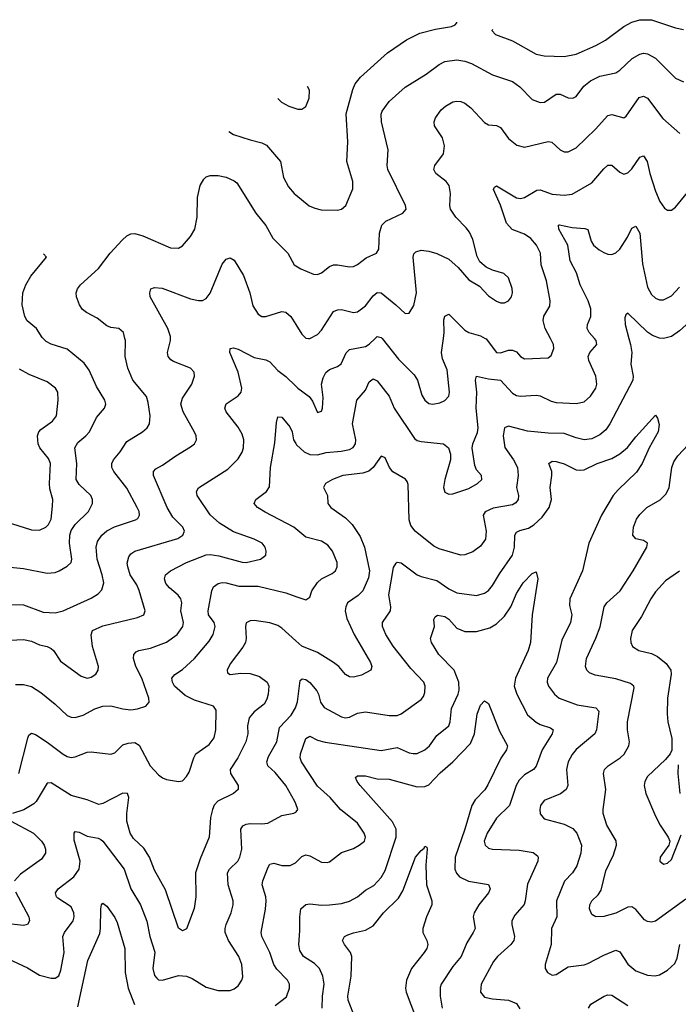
# Model space of a CAD drawing. Header units: inches. Extents: x 501419 to 657765, y 482282 to 547532.
# Tile 53 of 225: x 548611 to 551924, y 536649 to 541604. Entities that reach past the tile are written whole.
import ezdxf

# ---------------------------------------------------------------- set-up
doc = ezdxf.new("R2010")
doc.units = ezdxf.units.IN
doc.header["$MEASUREMENT"] = 0
for name, color, linetype in [('A5543', 7, 'Continuous'), ('A5544', 7, 'Continuous'), ('A5553', 7, 'Continuous'), ('A5554', 7, 'Continuous')]:
    doc.layers.add(name, color=color, linetype=linetype)

msp = doc.modelspace()

# ---------------------------------------------------------------- linework, layer by layer
at = {"layer": 'A5543', "color": 6}
for points, elevation in [([(548470, 538660.9), (548630, 538658.7), (548730, 538622.3), (548790, 538620.1), (548830, 538629), (548970, 538692.5), (549005.5, 538714.5), (549024.4, 538735.6), (549034.1, 538770), (549026.1, 538810), (549000.6, 538890), (548995.3, 538950), (549002.5, 538977.5), (549025, 539010), (549050, 539032.4), (549088.5, 539051.5), (549193.3, 539086.7), (549205.2, 539094.8), (549214.5, 539110), (549211.9, 539130), (549202.8, 539150), (549150, 539247.4), (549084, 539330), (549074.5, 539350), (549074, 539370), (549083.8, 539390), (549117.1, 539430), (549150, 539481.8), (549229.7, 539530.3), (549253, 539550), (549264.1, 539570), (549267, 539610), (549257.4, 539677.4), (549248.5, 539708.5), (549180, 539790), (549155.9, 539850), (549142.5, 539910), (549142.7, 539990), (549140.5, 540000)], 3700), ([(548530, 538852.8), (548630, 538842), (548750, 538818.3), (548790, 538822.5), (548810, 538830.3), (548850, 538854.2), (548870, 538872.4), (548874.2, 538890), (548861.1, 538970), (548863.5, 539010), (548870, 539033.6), (548890, 539064.5), (548956.8, 539130), (548976.8, 539170), (548978.1, 539190), (548968.3, 539210), (548910, 539264.7), (548896, 539290), (548898.2, 539370), (548888.6, 539450), (548903.1, 539476.9), (548944.6, 539510), (548962.3, 539530), (548997.4, 539602.6), (549037.2, 539650), (549044.2, 539670), (549039.6, 539690), (548997.6, 539757.6), (548961.1, 539841.1), (548936.2, 539876.2), (548850, 539945.8), (548770, 539971.4), (548744.2, 539984.2), (548728.5, 540000)], 3800), ([(548530, 538480.8), (548630, 538484.9), (548670, 538476.7), (548710, 538459), (548750, 538449.1), (548770, 538440.3), (548780.6, 538430), (548816.7, 538376.7), (548920.9, 538300.9), (548950, 538290.9), (548970, 538296.1), (548993.8, 538310), (549006.3, 538330), (549008.1, 538350), (548978.2, 538450), (548971, 538509), (548977.2, 538530), (549030, 538554.1), (549203.9, 538596.1), (549235.2, 538610), (549242.9, 538630), (549211.5, 538731.5), (549199.8, 538759.8), (549166.4, 538810), (549154.7, 538850), (549152.4, 538870), (549159.6, 538900.4), (549170, 538915.7), (549191.1, 538928.9), (549406.2, 538993.8), (549431.7, 539010), (549440.4, 539030), (549431.4, 539050), (549381.5, 539101.5), (549353.8, 539150), (549284.4, 539310), (549283.5, 539330), (549295.6, 539344.4), (549330, 539362.5), (549396, 539410), (549470, 539454.5), (549489.9, 539470), (549501.1, 539490), (549499.3, 539510), (549490.8, 539529.2), (549433.1, 539630), (549421, 539670), (549430, 539699.5), (549477.6, 539770), (549490.2, 539810), (549488.1, 539830), (549471.1, 539851.1), (549384.5, 539884.5), (549371.9, 539891.9), (549357.5, 539910), (549354.4, 539930), (549370.4, 539990), (549370.3, 540000)], 3600), ([(548590, 538258.7), (548630, 538259), (548670, 538248.9), (548717.5, 538217.5), (548790, 538160.3), (548850, 538102.4), (548870, 538093.6), (548890, 538092.7), (548930, 538103.6), (548990, 538136.7), (549030, 538149.7), (549070, 538151.6), (549130, 538135.9), (549170, 538130.7), (549204.5, 538135.5), (549245.4, 538150), (549261.8, 538170), (549260.4, 538190), (549226.1, 538290), (549196.1, 538350), (549183.9, 538390), (549184.7, 538410), (549196.5, 538423.5), (549209.9, 538430), (549270, 538440.9), (549350, 538471.1), (549404.1, 538510), (549432.7, 538550), (549434.7, 538570), (549422.6, 538630), (549426.1, 538670), (549422.1, 538690), (549408.7, 538708.7), (549364.5, 538744.5), (549346.9, 538766.9), (549340, 538790), (549345.3, 538810), (549369.9, 538830), (549450, 538872.6), (549550, 538911.4), (549570, 538912.9), (549613.4, 538906.6), (549730, 538873.7), (549750, 538872.6), (549823.2, 538890), (549848.9, 538910), (549851.9, 538930), (549846.2, 538950), (549830.5, 538970), (549790.8, 538990), (549686.6, 539026.6), (549616.5, 539070), (549570, 539112.1), (549503.2, 539210), (549499.8, 539230), (549511, 539249), (549658.4, 539341.6), (549710, 539395), (549730, 539427.3), (549737.7, 539450), (549739.4, 539490), (549730, 539519.2), (549710, 539553), (549649.1, 539630), (549642.7, 539650), (549649.6, 539670.4), (549710, 539710.7), (549724.8, 539730), (549727.9, 539750), (549709.9, 539830.1), (549668.7, 539930), (549670.7, 539949.3), (549687.3, 539952.7), (549710, 539946.4), (549790, 539903.8), (549850, 539891.9), (549870, 539883), (549910, 539838.6), (549950, 539809.1), (550000, 539759.3)], 3500), ([(548570, 539069.3), (548670, 539036.5), (548710, 539035), (548743.5, 539050), (548756.6, 539063.4), (548769.1, 539090), (548776.3, 539156.3), (548777.6, 539190), (548763.2, 539243.2), (548760.6, 539270), (548765.4, 539370), (548755.6, 539395.6), (548712, 539450), (548703.6, 539470), (548700.2, 539510), (548707.8, 539530), (548718.3, 539541.7), (548776.7, 539583.3), (548795.8, 539610), (548805.5, 539690), (548802.5, 539730), (548790.6, 539750.6), (548750, 539782), (548658.7, 539818.7), (548610, 539846.2)], 3900), ([(550000, 539042.4), (549990.4, 539050.4), (549845.6, 539125.6), (549806.7, 539150), (549790.7, 539170), (549799.9, 539190), (549853.5, 539230), (549867.4, 539252.6), (549872.7, 539350), (549894.9, 539474.9), (549902.7, 539577.3), (549910, 539605.3), (549930, 539604.6), (549970, 539556), (549981.5, 539530), (549988.6, 539490), (550000, 539471)], 3400), ([(548606.7, 537810), (548651.7, 537988.3), (548657.1, 538002.9), (548670, 538014.4), (548690, 538007.5), (548749.1, 537969.1), (548830, 537907.5), (548850, 537896.3), (548870, 537891.9), (548890, 537895.2), (548950, 537918.1), (548970, 537919.7), (549070, 537907.6), (549090, 537915.4), (549130, 537954.8), (549156.5, 537963.5), (549190, 537966.1), (549212.8, 537952.8), (549267.7, 537850), (549310, 537804.3), (549330, 537788.8), (549350, 537781), (549410, 537770.1), (549430, 537773.9), (549450, 537795), (549462.9, 537817.1), (549486.6, 537890), (549497.9, 537910), (549564.1, 537955.9), (549589.8, 537990), (549597.2, 538030), (549599.3, 538130), (549585.3, 538150), (549490, 538179.8), (549442.9, 538202.9), (549390.1, 538250), (549379.1, 538270), (549376.6, 538290), (549391, 538309), (549430, 538334.5), (549490.8, 538389.2), (549563.6, 538476.4), (549584.8, 538510), (549594.8, 538550), (549589.8, 538570), (549561.4, 538610), (549560.1, 538630), (549577.4, 538730), (549585.8, 538750), (549610, 538766.4), (549630, 538771.2), (549650, 538770.6), (549713.5, 538753.5), (549810, 538752.7), (549950, 538719.5), (550000, 538702.2)], 3400), ([(550000, 538478.3), (549930, 538542.7), (549910, 538555.6), (549870, 538569.3), (549790, 538580.7), (549770, 538579.8), (549750.8, 538569.2), (549747.2, 538550), (549750.8, 538490), (549746.5, 538470), (549733.7, 538446.3), (549670, 538363.2), (549654.4, 538330), (549657, 538317), (549670, 538308.6), (549723.8, 538316.2), (549770, 538314.2), (549818.3, 538298.3), (549855.8, 538270), (549864.5, 538250), (549861, 538210), (549854.7, 538185.3), (549840.2, 538159.8), (549790, 538120.4), (549765.3, 538090), (549756.6, 538050), (549758.4, 538010), (549748.1, 537970), (549708.9, 537890), (549669.3, 537830), (549671.4, 537810), (549710.3, 537750), (549709.5, 537730), (549686.5, 537710), (549607.9, 537672.1), (549590, 537652), (549580.8, 537630), (549570.8, 537589.2), (549564, 537490), (549518.6, 537381.4), (549495.9, 537310), (549496.6, 537190), (549489.3, 537130.7), (549450, 537029), (549430, 537019), (549410, 537032.7), (549344.8, 537224.8), (549290, 537324.8), (549263.5, 537390), (549235.6, 537435.6), (549184.2, 537484.2), (549166.7, 537510), (549149.6, 537570), (549149.8, 537610.2), (549159.8, 537690), (549152.7, 537710), (549130, 537711.5), (549030, 537659.5), (549010, 537654.5), (548950, 537678.9), (548870, 537699.5), (548770, 537764.4), (548750, 537762.1), (548694.5, 537670), (548682.5, 537657.5), (548631.4, 537628.6), (548574.6, 537610)], 3300), ([(550000, 537657.3), (549995.1, 537670), (549950, 537750), (549896.1, 537816.1), (549858.8, 537850), (549853.8, 537870), (549863.4, 537896.6), (549904.1, 537970), (549917.4, 538042.6), (549976.5, 538103.5), (549998.5, 538141.5), (550000, 538146.3)], 3200), ([(548550, 536879.5), (548650, 536832.4), (548710, 536796.4), (548770, 536780.3), (548790, 536780.5), (548808.2, 536791.8), (548818.6, 536821.4), (548834.7, 536910), (548828.8, 536990), (548835.9, 537010), (548880.5, 537070), (548885.6, 537090), (548884, 537110), (548870, 537139.4), (548803, 537183), (548795.6, 537190), (548791.1, 537210), (548804.4, 537230), (548883.2, 537290), (548910.7, 537330), (548914.6, 537370), (548885.4, 537474.6), (548884.8, 537510), (548890, 537518.6), (548910, 537515.8), (548950, 537495), (549006, 537486), (549019.2, 537479.2), (549030, 537470.5), (549136.5, 537330), (549170.3, 537230), (549219.2, 537150), (549250, 537067.7), (549265.6, 536990), (549291.8, 536911.8), (549280.8, 536830), (549290, 536793.7), (549300.5, 536780.5), (549310, 536772.5), (549330, 536770.7), (549410, 536793.9), (549450, 536791), (549478.7, 536778.7), (549550, 536734.7), (549610, 536718.7), (549670, 536719.4), (549690, 536727), (549710, 536742.4), (549729.2, 536770), (549733.4, 536786.6), (549728.7, 536850), (549712.8, 536890), (549661, 536970), (549645.1, 537010), (549644.5, 537030), (549650, 537050), (549675.1, 537110), (549684.8, 537150), (549684.8, 537170), (549660.2, 537250), (549656.9, 537310), (549667, 537330), (549709, 537370), (549719, 537390), (549728.3, 537430), (549723.3, 537530), (549733.3, 537546.7), (549750, 537556), (549770, 537558.7), (549830, 537556.9), (549858.8, 537561.2), (549930, 537598.9), (549990, 537610.8), (550000, 537616.1)], 3200), ([(548568.6, 537570), (548681.1, 537510), (548720.9, 537470), (548734, 537450), (548740.3, 537430), (548740.2, 537410), (548721.2, 537378.8), (548615.5, 537304.5), (548584.6, 537270)], 3300), ([(549896.4, 536643.6), (549954.1, 536685.9), (549968.5, 536730), (549968.5, 536750), (549958.3, 536770), (549905.3, 536825.3), (549888.9, 536848.9), (549869.7, 536910), (549829.1, 536990), (549826.4, 537010), (549847.9, 537127.9), (549850.9, 537170), (549849.2, 537190), (549830.6, 537250), (549833.5, 537270), (549860.9, 537339.1), (549870, 537353.6), (549890, 537359), (549930, 537348.5), (549972.1, 537347.9), (549999, 537361.1), (550000, 537362.1)], 3100), ([(548590, 537214.7), (548657.4, 537090), (548661.2, 537070), (548650.9, 537050), (548630, 537045.9), (548510, 537058.6)], 3300), ([(548903.3, 536636.7), (548954.2, 536870), (549014.3, 537005.7), (549018.3, 537030), (549018.9, 537130), (549022.1, 537150), (549030, 537158.1), (549050, 537142.2), (549090, 537085.7), (549100.8, 537060.8), (549139.3, 536930), (549141.1, 536810), (549156.1, 536730), (549187.9, 536647.9)], 3100)]:
    msp.add_lwpolyline(points, dxfattribs=dict(at, elevation=elevation))
at = {"layer": 'A5544', "color": 6}
for points, elevation in [([(549909.3, 541207), (549927.9, 541190), (549965.9, 541170), (550000, 541157.6)], 3900), ([(549664.1, 541041.9), (549687, 541027), (549770, 540999), (549830, 540985.3), (549853.4, 540973.4), (549922.4, 540890), (549938.3, 540810), (549963.4, 540763.4), (549991.1, 540730), (550000, 540722.9)], 3800), ([(549140.5, 540000), (549133.9, 540030), (549110, 540049.6), (549070, 540055.4), (549050, 540063.4), (549001.6, 540101.6), (548946.8, 540130), (548926.5, 540146.5), (548912.1, 540170), (548897.1, 540210), (548895.4, 540230), (548902.5, 540250), (548916.4, 540270), (549007.8, 540352.2), (549066.5, 540430), (549126, 540494), (549150, 540516.8), (549170, 540526.8), (549190, 540527.8), (549230, 540516.2), (549370, 540455.6), (549410, 540453.7), (549430, 540466.2), (549470, 540513.4), (549491.5, 540550), (549503.7, 540610), (549506, 540710), (549518.8, 540770), (549537.7, 540802.3), (549550, 540813.3), (549570, 540820.9), (549610, 540820.4), (549650, 540811.1), (549690, 540793.6), (549702.7, 540782.7), (549799.3, 540630), (549848.9, 540568.9), (549884.4, 540504.4), (549960.4, 540430), (549991.2, 540371.2), (550000, 540365.6)], 3700), ([(548728.5, 540000), (548724.3, 540004.3), (548694.9, 540050), (548649.1, 540089.1), (548636.8, 540110), (548624, 540170), (548626.3, 540230), (548641.9, 540270), (548666.5, 540313.5), (548745.8, 540410), (548731.7, 540425.5)], 3800), ([(549370.3, 540000), (549370.2, 540010), (549355.8, 540050), (549267, 540210), (549265.1, 540230), (549271.4, 540250), (549290, 540257.1), (549327.2, 540252.8), (549470, 540200), (549510, 540190.8), (549530, 540191.9), (549550, 540202), (549570, 540227.9), (549630, 540373.4), (549650, 540399.1), (549670, 540406.4), (549690, 540394), (549737.1, 540317.1), (549768.1, 540230), (549783.7, 540163.7), (549810, 540122.1), (549830, 540111.3), (549850, 540110.6), (549930, 540135.2), (549950, 540131.8), (549974.9, 540110), (550000, 540070)], 3600)]:
    msp.add_lwpolyline(points, dxfattribs=dict(at, elevation=elevation))
at = {"layer": 'A5553', "color": 6}
msp.add_line((551850.2, 540000, 3300), (551850, 539999.9, 3300), dxfattribs=at)
for points, elevation in [([(550000, 539471), (550004.1, 539464.1), (550042, 539430), (550070, 539415.3), (550110, 539413.7), (550153.3, 539426.7), (550227.8, 539432.2), (550270, 539441.1), (550289.5, 539450.5), (550301, 539470), (550302.7, 539490), (550284.8, 539570), (550307.3, 539690), (550350, 539740.1), (550370, 539781.9), (550390, 539796.1), (550410, 539787.4), (550470.3, 539710.3), (550495.6, 539650), (550596.9, 539496.9), (550610, 539486.7), (550630, 539480.7), (550742.6, 539470), (550767.5, 539450), (550778.2, 539418.2), (550778.9, 539390), (550749.5, 539289.5), (550743.7, 539250), (550750, 539227), (550770, 539215.8), (550790, 539218.1), (550870, 539245.2), (550914.8, 539270), (550935.5, 539290), (550933.9, 539310), (550910, 539338.7), (550900.9, 539360.9), (550888.1, 539448.1), (550891.4, 539470), (550913.9, 539526.1), (550917.1, 539550), (550907.9, 539650), (550911.4, 539730), (550904.7, 539790), (550910, 539810.3), (550970, 539796.9), (551030, 539789.5), (551090, 539724.2), (551110, 539713), (551130, 539709.2), (551210, 539715), (551230, 539711.6), (551285.3, 539685.3), (551310, 539678.5), (551410, 539672.4), (551450, 539680.6), (551483, 539710), (551509.6, 539750), (551515.1, 539770), (551509.1, 539810), (551474.8, 539890), (551471.5, 539910), (551480.1, 539930), (551514.1, 539970), (551511.4, 539990), (551502.6, 540000)], 3400), ([(550000, 539759.3), (550010, 539749.3), (550067.4, 539707.4), (550084.5, 539684.5), (550110, 539626.8), (550130, 539634.2), (550134.5, 539650), (550137.4, 539702.6), (550130.1, 539770), (550137.8, 539802.2), (550150.8, 539829.2), (550170, 539843.2), (550210, 539858.6), (550227.6, 539872.4), (550253.1, 539927), (550270, 539945), (550350, 539960.2), (550370, 539971.3), (550399.1, 540000)], 3500), ([(551676.1, 540000), (551684.4, 539970), (551691, 539930), (551684.7, 539870), (551696.6, 539810), (551694.8, 539790), (551580.5, 539570), (551559, 539541), (551530, 539514.4), (551490, 539494.4), (551450, 539490.6), (551410, 539499.2), (551350, 539521.7), (551270, 539522.9), (551166.3, 539533.7), (551070, 539558.2), (551050.3, 539549.7), (551043, 539510), (551051.6, 539451.6), (551095.2, 539390), (551116, 539350), (551118.8, 539310), (551111.2, 539250), (551120.4, 539210), (551119.5, 539190), (551107.3, 539172.7), (551090, 539163.1), (550993.3, 539146.7), (550952, 539128), (550942.8, 539110), (550958, 539030), (550954.8, 538990), (550930, 538955), (550890, 538926.2), (550850, 538911), (550830, 538909.2), (550721, 538941), (550694.3, 538954.3), (550600.5, 539030), (550578.5, 539058.5), (550570, 539086.9), (550565.4, 539265.4), (550560.7, 539280.7), (550552.5, 539292.5), (550488.7, 539328.7), (550471.2, 539351.2), (550450, 539398.8), (550442.4, 539402.4), (550430, 539406.9), (550389.6, 539350.4), (550367.6, 539332.4), (550337.1, 539322.9), (550236.3, 539310), (550185.2, 539290), (550149, 539270), (550140.2, 539250), (550160.4, 539210), (550162, 539170), (550176.2, 539150), (550250, 539098), (550283.5, 539063.5), (550324.2, 539004.2), (550346.1, 538950), (550370.5, 538830), (550365.3, 538794.7), (550337.8, 538730), (550314, 538706), (550260.8, 538670), (550251.2, 538650), (550248.9, 538630), (550256.1, 538590), (550293.2, 538510), (550376.7, 538370), (550382.7, 538350), (550378.4, 538330), (550330, 538305.3), (550290, 538296), (550270, 538297.8), (550250, 538308.8), (550216.4, 538350), (550189.9, 538369.9), (550110, 538419.8), (550030, 538450.7), (550000, 538478.3)], 3300), ([(550063.7, 540000), (550070, 539999.2), (550071.5, 540000)], 3600), ([(550434.1, 540000), (550516.2, 539896.2), (550596.4, 539816.4), (550612.5, 539790), (550634.2, 539714.2), (550650, 539688.9), (550670, 539673.4), (550690, 539669.2), (550724.4, 539675.6), (550750, 539687.9), (550770.7, 539709.3), (550773.7, 539730), (550761.8, 539841.8), (550738.3, 539898.3), (550733.5, 539930), (550742.4, 540000)], 3500), ([(550953, 540000), (550957.4, 539997.4), (551010, 539929.9), (551030, 539928), (551070, 539941.6), (551090, 539941.7), (551110, 539932.3), (551130, 539909.3), (551150, 539897.9), (551270, 539902.4), (551284.9, 539915.1), (551298.5, 539950), (551297.3, 539970), (551281.2, 540000)], 3500), ([(550000, 538146.3), (550007.9, 538172.1), (550021.7, 538278.3), (550032.7, 538287.3), (550050, 538283.3), (550070, 538268.3), (550106.4, 538226.4), (550114.5, 538210), (550123.6, 538170), (550143.5, 538143.5), (550230, 538095.8), (550250, 538090.8), (550270, 538093.9), (550310, 538113.9), (550350, 538121.1), (550470, 538102.2), (550510, 538103.3), (550530, 538111.7), (550630, 538182.9), (550642.2, 538197.8), (550650, 538219), (550650.5, 538250), (550643.7, 538270), (550579.6, 538339.6), (550490, 538450.9), (550452.7, 538510), (550436.7, 538550), (550436.9, 538570), (550476, 538630), (550478.4, 538650), (550468.1, 538710), (550492.3, 538847.7), (550504.8, 538870), (550510, 538874.3), (550530, 538870.2), (550610, 538811), (550630, 538801.9), (550710, 538781.2), (550770, 538739.7), (550810, 538720.1), (550910, 538707.1), (550950, 538718.3), (550970, 538732.1), (550990, 538756.5), (551024.4, 538815.6), (551090.4, 538910), (551101.1, 538950), (551101.6, 539010), (551110, 539024.4), (551126.5, 539033.5), (551170, 539045.4), (551198.3, 539061.7), (551239.9, 539100.1), (551274.7, 539150), (551285.9, 539190), (551279.3, 539250), (551288.1, 539310), (551287.7, 539330), (551273.1, 539370), (551290, 539382.2), (551310, 539381.5), (551350, 539368.6), (551410, 539339.3), (551430, 539336.6), (551450, 539339.6), (551515.7, 539370), (551590, 539396.1), (551630, 539418.9), (551668.8, 539451.2), (551710, 539504.2), (551810, 539613.7), (551819.2, 539599.2), (551827.8, 539567.8), (551823, 539530), (551778.2, 539450), (551742.1, 539370), (551713.3, 539326.7), (551621.3, 539238.7), (551597, 539210), (551538.6, 539110), (551475, 538970), (551443.2, 538830), (551378.5, 538690), (551377, 538657), (551388.8, 538610), (551382.6, 538570), (551338.1, 538481.9), (551311.5, 538370), (551266.8, 538290), (551265, 538270), (551271.3, 538250), (551301.6, 538210), (551325.7, 538190), (551416, 538156), (551510, 538141.5), (551525, 538125), (551512.3, 538030), (551504, 538010), (551410, 537931.8), (551390, 537907), (551369.7, 537870), (551362, 537830), (551368.2, 537750), (551360.6, 537730), (551331.5, 537708.5), (551250, 537674.2), (551231.2, 537650), (551227.3, 537630), (551230, 537608.1), (551250, 537583.1), (551350, 537555.7), (551393.6, 537533.6), (551413.6, 537510), (551436.7, 537450), (551434.6, 537410), (551414.2, 537345.8), (551391.6, 537310), (551351.5, 537268.5), (551311.6, 537170), (551313.2, 537090), (551286.3, 537030), (551285.2, 536950), (551254.5, 536850), (551254.7, 536830), (551265.5, 536810), (551290, 536795.5), (551310, 536798.9), (551370, 536838), (551450, 536847.2), (551470, 536854), (551550, 536896.7), (551610, 536922.4), (551630, 536914), (551670, 536851), (551710, 536818.1), (551770, 536795.3), (551807.4, 536792.6), (551830, 536797.1), (551870, 536820.1), (551906.2, 536853.8), (551918.3, 536881.7), (551931.7, 536950)], 3200), ([(551962.4, 537177.6), (551810, 537068), (551790, 537062.2), (551770, 537065.6), (551754.4, 537074.4), (551710, 537126.2), (551690, 537140.1), (551670, 537138.8), (551610, 537108), (551550, 537091.5), (551510, 537089.5), (551490, 537101.4), (551478.2, 537130), (551479.4, 537150), (551489.6, 537170), (551520.6, 537199.4), (551536.7, 537223.3), (551559.3, 537320.7), (551597.9, 537402.1), (551613.6, 537450), (551612.1, 537472.1), (551564.9, 537550), (551546.7, 537610), (551545.7, 537630), (551560.3, 537730), (551548.1, 537810), (551553.5, 537830), (551570.7, 537850), (551631.1, 537888.9), (551651.9, 537908.1), (551675.6, 537950), (551678, 537970), (551668.6, 538030), (551669, 538070), (551702, 538242), (551701.4, 538250), (551684.1, 538264.1), (551610, 538286.7), (551505.6, 538305.6), (551477.5, 538317.5), (551464.8, 538330), (551458.2, 538350), (551461.7, 538390), (551508.9, 538491.1), (551530.8, 538549.2), (551550.7, 538650), (551565.4, 538670), (551632, 538730), (551698, 538830), (551765.2, 538950), (551769.4, 538970), (551750, 538983), (551710, 538991.6), (551695.7, 539010), (551698.4, 539050), (551714.3, 539090), (551730, 539113.5), (551765.3, 539150), (551832.6, 539187.4), (551862.5, 539217.5), (551878.2, 539250), (551891.4, 539350), (551901.3, 539378.7), (551921.9, 539410), (551974.5, 539465.5)], 3300), ([(550000, 538702.2), (550050, 538684.9), (550070, 538698.6), (550080.2, 538730), (550108.6, 538771.4), (550130, 538791), (550183.5, 538816.5), (550199.5, 538830), (550208.9, 538850), (550208.2, 538871.8), (550185.4, 538930), (550160.5, 538960.5), (550130, 538979.9), (550050, 539000.6), (550000, 539042.4)], 3400), ([(550000, 537362.1), (550030, 537393.4), (550050, 537401.1), (550070, 537396.6), (550130, 537364.1), (550157.8, 537362.2), (550170, 537366.2), (550230, 537412.3), (550290, 537433.8), (550319.6, 537450), (550345.1, 537470), (550350.9, 537490), (550343.5, 537510), (550310, 537560.3), (550225.8, 537630), (550172.3, 537690), (550110, 537746.5), (550029.5, 537870), (550022.3, 537890), (550023.5, 537910), (550050, 537987), (550070, 537998.8), (550110, 537979), (550147.8, 537967.8), (550430, 537925.9), (550510, 537940.7), (550570, 537914.5), (550590, 537910.8), (550610, 537912), (550650, 537930.5), (550673.5, 537950), (550710, 538001.7), (550769.6, 538050.4), (550777.1, 538070), (550782.9, 538137.1), (550816.6, 538210), (550821.4, 538230), (550820.8, 538270), (550796.1, 538330), (550719.3, 538410), (550682.5, 538470), (550678, 538490), (550697.1, 538550), (550694.6, 538585.4), (550700.6, 538599.4), (550713.2, 538606.8), (550750, 538600), (550770, 538588), (550810, 538542.8), (550850, 538525.4), (550910, 538525.1), (550975.8, 538544.2), (551010, 538564.3), (551050, 538602.1), (551082.2, 538650), (551110, 538716.4), (551144.2, 538770), (551190, 538817.1), (551210, 538825.6), (551217.5, 538790), (551188.6, 538608.6), (551180.7, 538470), (551169.9, 538430), (551104.9, 538290), (551099.2, 538250), (551111.9, 538210), (551165.5, 538105.5), (551210, 538069.5), (551230, 538058.1), (551280.8, 538040.8), (551294.4, 538030), (551289, 538010), (551239.3, 537930), (551210, 537847.2), (551195.1, 537830), (551150, 537804), (551123.7, 537776.3), (551109.3, 537750), (551074.6, 537650), (551010, 537585.8), (550962.5, 537510), (550947.5, 537470), (550952.4, 537450), (550970, 537435.4), (550989.2, 537429.2), (551124.6, 537424.6), (551193.4, 537413.4), (551216.5, 537396.5), (551220.2, 537390), (551218.3, 537370), (551165.6, 537254.4), (551154.8, 537170), (551148.4, 537151.6), (551101.5, 537098.5), (551087.6, 537070), (551086.9, 537050), (551100.7, 536990), (551096.9, 536970), (551082.5, 536950), (551015, 536890), (550994.9, 536865.1), (550933.3, 536750), (550930.1, 536710), (550950, 536685.2), (550990, 536676.7), (551070, 536669.6), (551110, 536652.6), (551126.4, 536626.4)], 3100), ([(551931.1, 538828.9), (551859.5, 538780.5), (551810, 538725.1), (551785.9, 538690), (551739.3, 538600.7), (551692.2, 538530), (551683.8, 538490), (551684.8, 538470), (551694.4, 538450), (551726, 538430), (551790, 538413.8), (551819.8, 538399.8), (551863.6, 538363.6), (551886.5, 538330), (551887.7, 538310), (551869.6, 538189.6), (551868.9, 538111.1), (551871.4, 538070), (551892.6, 537987.4), (551892.2, 537927.8), (551884.2, 537910), (551859.1, 537880.9), (551770, 537796.4), (551756, 537770), (551752.8, 537750), (551760.8, 537710), (551810, 537595.9), (551832.8, 537550), (551873.9, 537490), (551881.3, 537470), (551876.6, 537450), (551833.5, 537390), (551831, 537370), (551850, 537354.6), (551870, 537358.9), (551890, 537377.7), (551938.1, 537501.9)], 3400), ([(550133.4, 536630), (550134.3, 536690), (550142.2, 536750), (550136.2, 536790), (550118.9, 536830), (550094.2, 536854.2), (550038.9, 536890), (550019.7, 536919.7), (550015.7, 536950), (550021.2, 537018.8), (550019.6, 537090), (550026.1, 537130), (550050, 537152), (550070, 537154.6), (550130, 537148.1), (550170, 537149.4), (550230, 537157.2), (550270, 537168.2), (550310, 537189.5), (550350, 537224.1), (550392.6, 537247.4), (550430, 537286.8), (550450, 537323.1), (550505.7, 537490), (550505.1, 537530), (550487.4, 537567.4), (550324, 537750), (550308.2, 537770), (550299.7, 537790), (550310, 537798.3), (550350, 537799.3), (550410, 537784.4), (550470, 537782.9), (550610, 537743.4), (550650, 537744.7), (550670, 537754.2), (550725.6, 537814.4), (550790.9, 537869.1), (550878.9, 537961.1), (550899.3, 538010), (550912.6, 538110), (550930, 538155), (550950, 538177), (550970, 538162.5), (551024.1, 538024.1), (551064.4, 537950), (551059.8, 537930), (551031.9, 537888.1), (550967, 537753), (550951.2, 537728.8), (550902.5, 537677.5), (550885.5, 537650), (550851.1, 537530), (550802.5, 537390), (550800.7, 537330), (550808.4, 537308.4), (550824, 537290), (550869.3, 537269.3), (550970, 537252.4), (550977.5, 537230), (550969.8, 537210), (550921.2, 537150), (550896.6, 537110), (550893.2, 537090), (550901.7, 537030), (550892.7, 537010), (550861.3, 536958.7), (550831.5, 536890), (550790, 536839), (550731.3, 536750), (550726.4, 536733.6), (550726.9, 536690), (550737.2, 536630)], 3000), ([(551933.2, 537710), (551924.1, 537810), (551925.8, 537854.2)], 3400), ([(550000, 537616.1), (550002.5, 537617.5), (550011, 537629), (550000, 537657.3)], 3200), ([(550286.9, 536610), (550263, 536670), (550261.4, 536690), (550279.5, 536790), (550281.5, 536890), (550276.1, 536910), (550244.5, 536950), (550235.8, 536970), (550245.8, 536990), (550261.3, 536998.7), (550290, 537009.5), (550350, 537022.3), (550390, 537044.5), (550441.6, 537110), (550517.1, 537182.9), (550539.4, 537220.6), (550602.2, 537390), (550630, 537423.4), (550645.3, 537434.7), (550650, 537444.7), (550659.4, 537439.4), (550661.6, 537430), (550653.6, 537350), (550658.4, 537250), (550685, 537170), (550685.1, 537150), (550656.8, 537090), (550638.6, 537030), (550639.6, 537010), (550659.9, 536970), (550664.6, 536950), (550658.6, 536930), (550645.6, 536910), (550582.7, 536830), (550556.9, 536770), (550551.3, 536730), (550555.1, 536710), (550631.4, 536510)], 2900), ([(551472.2, 536630), (551484.4, 536650), (551550.7, 536689.3), (551570, 536697.4), (551590, 536695.3), (551670, 536642.6)], 3100)]:
    msp.add_lwpolyline(points, dxfattribs=dict(at, elevation=elevation))
at = {"layer": 'A5554', "color": 6}
msp.add_line((551850.2, 540000, 3300), (551850, 539999.9, 3300), dxfattribs=at)
for points, elevation in [([(550000, 540722.9), (550068.1, 540668.1), (550095.3, 540655.3), (550127.8, 540647.8), (550210, 540645.2), (550230, 540651.6), (550251.3, 540668.7), (550287, 540753), (550287.3, 540790), (550256.1, 540890), (550262, 540990), (550253.4, 541130), (550286.5, 541253.5), (550298.4, 541281.6), (550325.7, 541314.3), (550461.9, 541438.1), (550556.2, 541503.8), (550623.7, 541536.3), (550703.5, 541556.5), (550782.8, 541570), (550801.3, 541578.7), (550811, 541589), (550809.8, 541591.9)], 3800), ([(550992, 541554.6), (550985.5, 541550), (551004.5, 541530), (551090, 541497.6), (551210, 541431.1), (551250, 541421.8), (551350, 541419.4), (551410, 541431.4), (551510, 541474.4), (551558.1, 541501.9), (551650, 541570.6), (551690, 541591.3), (551730, 541604.1), (551790, 541604.4), (551910, 541562.7), (551950, 541555.8)], 3800), ([(550000, 540365.6), (550024.7, 540350), (550090, 540323.3), (550110, 540322.7), (550130, 540330.9), (550170, 540361.7), (550190, 540370.3), (550210, 540371.2), (550270, 540360), (550290, 540362.1), (550310, 540371.6), (550353.7, 540406.3), (550406.6, 540430), (550417.4, 540450), (550421.3, 540530), (550433.4, 540570), (550453.9, 540590), (550538.1, 540630), (550555.8, 540650), (550552.4, 540670), (550463, 540850), (550459.5, 540870), (550464.2, 540950), (550430.5, 541090), (550430, 541128.2), (550435.2, 541144.8), (550470, 541193.1), (550550, 541264.5), (550655.9, 541330), (550721.2, 541378.8), (550750, 541393.8), (550810, 541402), (550850, 541395.7), (550883.6, 541383.6), (550990, 541326.8), (551090, 541292.6), (551127.2, 541267.2), (551190, 541202.1), (551230, 541188.4), (551251.1, 541190), (551310, 541229), (551330, 541229.8), (551370, 541211.9), (551393.6, 541210), (551410, 541218.4), (551449.5, 541270), (551483.1, 541297), (551530, 541319.4), (551610, 541337.1), (551630, 541350.5), (551691.7, 541408.3), (551730, 541431.5), (551750, 541435.7), (551770, 541433.2), (551810.2, 541410.2), (551910, 541309.3), (551950, 541291)], 3700), ([(550000, 541157.6), (550010, 541154), (550030, 541153.6), (550050, 541167.3), (550067.2, 541210), (550068.3, 541250), (550058.9, 541268.9)], 3900), ([(550071.5, 540000), (550110, 540020.4), (550130, 540041.4), (550190, 540135.1), (550210, 540144.9), (550230, 540145.5), (550290, 540131.5), (550310, 540134.9), (550350, 540163.6), (550390, 540214.9), (550410, 540231.4), (550430, 540229.6), (550503.2, 540170), (550550, 540124.9), (550570, 540127.2), (550593.9, 540166.1), (550606.6, 540230), (550590.7, 540410), (550594.6, 540425.4), (550603.4, 540436.6), (550630, 540444.8), (550670, 540439.6), (550710, 540427.4), (550770, 540399), (550817.7, 540357.7), (550870, 540295.5), (550924, 540264), (550970, 540214.5), (551010, 540187.2), (551030, 540179.8), (551050, 540179.4), (551070.9, 540190), (551085.8, 540210), (551091, 540230), (551088.4, 540251.6), (551070, 540305.6), (551046.4, 540326.4), (550990, 540343.2), (550958.2, 540358.2), (550925.2, 540385.2), (550912.1, 540412.1), (550890, 540497.5), (550874.3, 540534.3), (550857.4, 540557.4), (550805, 540610), (550778.5, 540650), (550774.6, 540670), (550778.3, 540730), (550771.5, 540770), (550756.7, 540790), (550704.5, 540830), (550693.9, 540850), (550699.1, 540870), (550742.9, 540930), (550749, 540970), (550738.1, 541010), (550697.1, 541070), (550695.9, 541090), (550703.6, 541110), (550731.6, 541150), (550753.2, 541170), (550790, 541191.1), (550810, 541195.1), (550830, 541192.9), (550850, 541184.1), (550880.2, 541160.2), (550950, 541087.7), (550970, 541075.7), (551010, 541072.4), (551030, 541061.5), (551070, 541005.9), (551112.4, 540972.4), (551150, 540962.6), (551270, 540990.8), (551288.8, 540988.8), (551330, 540948.6), (551350, 540938.5), (551370, 540938.7), (551410, 540960.3), (551507.2, 541052.8), (551570, 541121.8), (551590, 541127.8), (551650, 541111.2), (551661.4, 541118.6), (551728, 541212), (551750, 541219), (551770, 541209.3), (551847.2, 541107.2), (551932.1, 541032.1)], 3600), ([(551281.2, 540000), (551254.3, 540050), (551243.9, 540090), (551247.5, 540112.5), (551277.4, 540162.6), (551279, 540190), (551260.5, 540290), (551234.8, 540370), (551230.3, 540430), (551210.6, 540470), (551182.6, 540502.6), (551150, 540524.8), (551088.7, 540548.7), (551060.9, 540580.9), (551030.7, 540670.7), (550995.5, 540750), (550999.1, 540760.9), (551010, 540768.9), (551110, 540707.1), (551130, 540704.9), (551150, 540710), (551213.2, 540746.8), (551230, 540747.8), (551290, 540725.7), (551350, 540721.9), (551390, 540726.3), (551490, 540782.7), (551550, 540853.9), (551570, 540871.5), (551590, 540872.3), (551630, 540837.4), (551650, 540827.5), (551670, 540834.1), (551690, 540854.4), (551730, 540912.2), (551750, 540919.8), (551767.6, 540890), (551781.2, 540830), (551810, 540741), (551831.7, 540690), (551855.6, 540655.6), (551870, 540645.9), (551890, 540646.1), (551910, 540661.1), (552016.6, 540790)], 3500), ([(551502.6, 540000), (551476.1, 540030), (551465.9, 540050), (551467.7, 540070), (551483.6, 540110), (551485, 540150), (551471.3, 540190), (551430.8, 540270), (551412.8, 540330), (551381.1, 540390), (551367.8, 540470), (551322.6, 540550), (551321.1, 540570), (551327.3, 540572.7), (551390, 540558.5), (551454.3, 540554.3), (551469.1, 540549.1), (551485.8, 540490), (551498.4, 540470), (551525.9, 540445.9), (551550, 540432.4), (551570, 540424.4), (551590, 540422.6), (551610, 540430.7), (551630, 540448.8), (551668.6, 540510), (551690, 540555.5), (551710, 540565.1), (551730.3, 540530), (551743.6, 540376.4), (551770, 540258.9), (551790, 540221.7), (551810, 540202.1), (551830, 540194.2), (551850, 540194.6), (551890, 540214.9), (551930, 540258.7)], 3400), ([(552122.7, 540000), (552137, 540023), (552201.4, 540098.6), (552275.9, 540170), (552301.9, 540210), (552329.1, 540290), (552330.1, 540310), (552319.3, 540370), (552310, 540376.2), (552294.1, 540374.1), (552211.1, 540348.9), (552198.3, 540341.7), (552190.3, 540330), (552185.9, 540270), (552175.8, 540244.2), (552158.6, 540221.4), (552030.2, 540129.8), (551930, 540038.2), (551890, 540010.4), (551850.2, 540000)], 3300), ([(551850, 539999.9), (551830, 540001.9), (551794.6, 540014.6), (551770, 540031.5), (551670, 540127.8), (551661.2, 540118.8), (551655.9, 540104.1), (551656.7, 540070), (551676.1, 540000)], 3300), ([(550742.4, 540000), (550746.2, 540030), (550745.5, 540094.5), (550750, 540112.6), (550770, 540121.8), (550850, 540042.5), (550870.7, 540030.7), (550930, 540013.6), (550953, 540000)], 3500), ([(550000, 540070), (550030, 540022.2), (550050, 540001.7), (550063.7, 540000)], 3600), ([(550399.1, 540000), (550410, 540010.7), (550430, 540005.2), (550434.1, 540000)], 3500)]:
    msp.add_lwpolyline(points, dxfattribs=dict(at, elevation=elevation))

doc.saveas('drawing.dxf')
